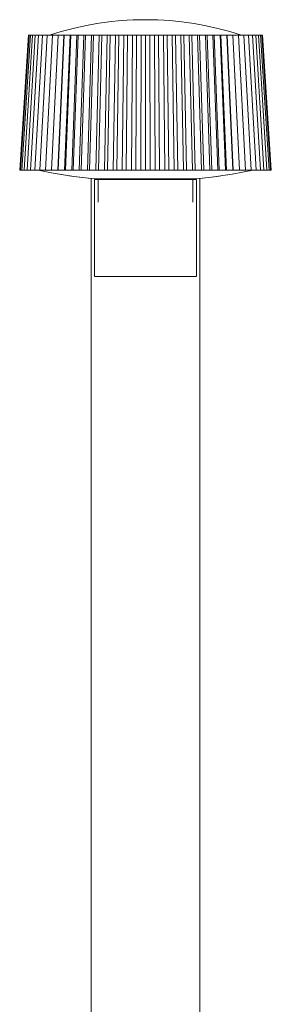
# Model space of a CAD drawing. Header units: millimetres. Extents: x -6700 to -2836, y -234 to 6815.
# Tile 3 of 10: x -6700 to -6483, y 1248 to 2101. Entities that reach past the tile are written whole.
import ezdxf

# ---------------------------------------------------------------- set-up
doc = ezdxf.new("R2010")
doc.units = ezdxf.units.MM
doc.layers.add('E-LITE-EQPM', color=7, linetype='Continuous', lineweight=20)

# ---------------------------------------------------------------- blocks, each defined once
blk = doc.blocks.new('74435F2-04 - 74435F2-04 MUFFIN Dark grey pole lamp 2XE27-532692-Alzado_PDF')
at = {"layer": 'E-LITE-EQPM'}
for p, q in [((-6700.45, 1970.58), (-6692.89, 2087.62)), ((-6699.81, 1970.58), (-6692.3, 2087.62)), ((-6698.54, 1970.58), (-6691.11, 2087.62)), ((-6696.64, 1970.58), (-6689.35, 2087.62)), ((-6694.13, 1970.58), (-6687, 2087.62)), ((-6692.89, 2087.62), (-6692.3, 2087.62)), ((-6692.3, 2087.62), (-6691.11, 2087.62)), ((-6691.11, 2087.62), (-6689.35, 2087.62)), ((-6691.01, 1970.58), (-6684.11, 2087.62)), ((-6689.35, 2087.62), (-6687, 2087.62)), ((-6687.31, 1970.58), (-6680.66, 2087.62)), ((-6687, 2087.62), (-6684.11, 2087.62)), ((-6684.11, 2087.62), (-6680.66, 2087.62)), ((-6683.05, 1970.58), (-6676.7, 2087.62)), ((-6680.66, 2087.62), (-6676.7, 2087.62)), ((-6678.25, 1970.58), (-6672.24, 2087.62)), ((-6676.7, 2087.62), (-6672.24, 2087.62)), ((-6672.95, 1970.58), (-6667.3, 2087.62)), ((-6672.24, 2087.62), (-6667.3, 2087.62)), ((-6667.57, 1970.58), (-6662.29, 2087.62)), ((-6667.3, 2087.62), (-6662.29, 2087.62)), ((-6667.17, 1970.58), (-6661.92, 2087.62)), ((-6662.29, 2087.62), (-6661.92, 2087.62)), ((-6661.92, 2087.62), (-6656.88, 2087.62)), ((-6661.75, 1970.58), (-6656.88, 2087.62)), ((-6660.95, 1970.58), (-6656.13, 2087.62)), ((-6656.88, 2087.62), (-6656.13, 2087.62)), ((-6656.13, 2087.62), (-6651.1, 2087.62)), ((-6655.53, 1970.58), (-6651.1, 2087.62)), ((-6654.32, 1970.58), (-6649.96, 2087.62)), ((-6651.1, 2087.62), (-6649.96, 2087.62)), ((-6649.96, 2087.62), (-6644.96, 2087.62)), ((-6648.94, 1970.58), (-6644.96, 2087.62)), ((-6647.32, 1970.58), (-6643.45, 2087.62)), ((-6644.96, 2087.62), (-6643.45, 2087.62)), ((-6643.45, 2087.62), (-6638.51, 2087.62)), ((-6642, 1970.58), (-6638.51, 2087.62)), ((-6640, 1970.58), (-6636.64, 2087.62)), ((-6638.51, 2087.62), (-6636.64, 2087.62)), ((-6636.64, 2087.62), (-6631.78, 2087.62)), ((-6634.78, 1970.58), (-6631.78, 2087.62)), ((-6632.39, 1970.58), (-6629.56, 2087.62)), ((-6631.78, 2087.62), (-6629.56, 2087.62)), ((-6629.56, 2087.62), (-6624.82, 2087.62)), ((-6627.3, 1970.58), (-6624.82, 2087.62)), ((-6624.82, 2087.62), (-6622.26, 2087.62)), ((-6624.54, 1970.58), (-6622.26, 2087.62)), ((-6622.26, 2087.62), (-6617.67, 2087.62)), ((-6619.61, 1970.58), (-6617.67, 2087.62)), ((-6617.67, 2087.62), (-6614.78, 2087.62)), ((-6616.5, 1970.58), (-6614.78, 2087.62)), ((-6614.78, 2087.62), (-6610.36, 2087.62)), ((-6611.75, 1970.58), (-6610.36, 2087.62)), ((-6610.36, 2087.62), (-6607.17, 2087.62)), ((-6608.32, 1970.58), (-6607.17, 2087.62)), ((-6607.17, 2087.62), (-6602.94, 2087.62)), ((-6603.78, 1970.58), (-6602.94, 2087.62)), ((-6602.94, 2087.62), (-6599.46, 2087.62)), ((-6600.04, 1970.58), (-6599.46, 2087.62)), ((-6599.46, 2087.62), (-6595.46, 2087.62)), ((-6595.74, 1970.58), (-6595.46, 2087.62)), ((-6595.46, 2087.62), (-6591.71, 2087.62)), ((-6591.71, 1970.58), (-6591.71, 2087.62)), ((-6591.71, 2087.62), (-6587.96, 2087.62)), ((-6587.68, 1970.58), (-6587.96, 2087.62)), ((-6587.96, 2087.62), (-6583.96, 2087.62)), ((-6583.38, 1970.58), (-6583.96, 2087.62)), ((-6583.96, 2087.62), (-6580.47, 2087.62)), ((-6579.63, 1970.58), (-6580.47, 2087.62)), ((-6580.47, 2087.62), (-6576.25, 2087.62)), ((-6575.1, 1970.58), (-6576.25, 2087.62)), ((-6576.25, 2087.62), (-6573.06, 2087.62)), ((-6571.66, 1970.58), (-6573.06, 2087.62)), ((-6573.06, 2087.62), (-6568.64, 2087.62)), ((-6566.91, 1970.58), (-6568.64, 2087.62)), ((-6568.64, 2087.62), (-6565.75, 2087.62)), ((-6563.81, 1970.58), (-6565.75, 2087.62)), ((-6565.75, 2087.62), (-6561.16, 2087.62)), ((-6558.87, 1970.58), (-6561.16, 2087.62)), ((-6561.16, 2087.62), (-6558.6, 2087.62)), ((-6556.12, 1970.58), (-6558.6, 2087.62)), ((-6558.6, 2087.62), (-6553.86, 2087.62)), ((-6551.03, 1970.58), (-6553.86, 2087.62)), ((-6553.86, 2087.62), (-6551.64, 2087.62)), ((-6548.64, 1970.58), (-6551.64, 2087.62)), ((-6551.64, 2087.62), (-6546.78, 2087.62)), ((-6543.42, 1970.58), (-6546.78, 2087.62)), ((-6546.78, 2087.62), (-6544.91, 2087.62)), ((-6541.41, 1970.58), (-6544.91, 2087.62)), ((-6544.91, 2087.62), (-6539.96, 2087.62)), ((-6536.1, 1970.58), (-6539.96, 2087.62)), ((-6539.96, 2087.62), (-6538.46, 2087.62)), ((-6534.48, 1970.58), (-6538.46, 2087.62)), ((-6538.46, 2087.62), (-6533.45, 2087.62)), ((-6529.1, 1970.58), (-6533.45, 2087.62)), ((-6533.45, 2087.62), (-6532.32, 2087.62)), ((-6527.88, 1970.58), (-6532.32, 2087.62)), ((-6532.32, 2087.62), (-6527.28, 2087.62)), ((-6522.47, 1970.58), (-6527.28, 2087.62)), ((-6527.28, 2087.62), (-6526.53, 2087.62)), ((-6521.66, 1970.58), (-6526.53, 2087.62)), ((-6526.53, 2087.62), (-6521.49, 2087.62)), ((-6516.25, 1970.58), (-6521.49, 2087.62)), ((-6521.49, 2087.62), (-6521.13, 2087.62)), ((-6515.85, 1970.58), (-6521.13, 2087.62)), ((-6521.13, 2087.62), (-6516.12, 2087.62)), ((-6510.47, 1970.58), (-6516.12, 2087.62)), ((-6516.12, 2087.62), (-6511.18, 2087.62)), ((-6505.16, 1970.58), (-6511.18, 2087.62)), ((-6511.07, 2087.62), (-6506.72, 2087.62)), ((-6500.37, 1970.58), (-6506.72, 2087.62)), ((-6506.72, 2087.62), (-6502.75, 2087.62)), ((-6496.11, 1970.58), (-6502.75, 2087.62)), ((-6502.75, 2087.62), (-6499.31, 2087.62)), ((-6492.41, 1970.58), (-6499.31, 2087.62)), ((-6499.31, 2087.62), (-6496.41, 2087.62)), ((-6489.29, 1970.58), (-6496.41, 2087.62)), ((-6496.41, 2087.62), (-6494.07, 2087.62)), ((-6486.78, 1970.58), (-6494.07, 2087.62)), ((-6494.07, 2087.62), (-6492.3, 2087.62)), ((-6484.88, 1970.58), (-6492.3, 2087.62)), ((-6492.3, 2087.62), (-6491.12, 2087.62)), ((-6483.6, 1970.58), (-6491.12, 2087.62)), ((-6491.12, 2087.62), (-6490.53, 2087.62)), ((-6490.53, 2087.62), (-6482.97, 1970.58)), ((-6699.81, 1970.58), (-6700.45, 1970.58)), ((-6698.54, 1970.58), (-6699.81, 1970.58)), ((-6696.64, 1970.58), (-6698.54, 1970.58)), ((-6694.13, 1970.58), (-6696.64, 1970.58)), ((-6691.01, 1970.58), (-6694.13, 1970.58)), ((-6687.31, 1970.58), (-6691.01, 1970.58)), ((-6683.05, 1970.58), (-6687.31, 1970.58)), ((-6678.25, 1970.58), (-6683.05, 1970.58)), ((-6672.95, 1970.58), (-6678.25, 1970.58)), ((-6667.57, 1970.58), (-6672.95, 1970.58)), ((-6667.17, 1970.58), (-6667.57, 1970.58)), ((-6661.75, 1970.58), (-6667.17, 1970.58)), ((-6660.95, 1970.58), (-6661.75, 1970.58)), ((-6655.53, 1970.58), (-6660.95, 1970.58)), ((-6654.32, 1970.58), (-6655.53, 1970.58)), ((-6648.94, 1970.58), (-6654.32, 1970.58)), ((-6647.32, 1970.58), (-6648.94, 1970.58)), ((-6642, 1970.58), (-6647.32, 1970.58)), ((-6640, 1970.58), (-6642, 1970.58)), ((-6634.78, 1970.58), (-6640, 1970.58)), ((-6638.72, 1963.4), (-6638.72, 20)), ((-6635.74, 1963), (-6547.68, 1963)), ((-6635.7, 1962.66), (-6635.7, 1878.5)), ((-6635.7, 1962.66), (-6591.71, 1962.66)), ((-6632.39, 1970.58), (-6634.78, 1970.58)), ((-6632.7, 1962.66), (-6632.7, 1943)), ((-6627.3, 1970.58), (-6632.39, 1970.58)), ((-6624.54, 1970.58), (-6627.3, 1970.58)), ((-6619.61, 1970.58), (-6624.54, 1970.58)), ((-6620.21, 1963), (-6620.21, 1962.66)), ((-6616.5, 1970.58), (-6619.61, 1970.58)), ((-6611.75, 1970.58), (-6616.5, 1970.58)), ((-6608.32, 1970.58), (-6611.75, 1970.58)), ((-6603.78, 1970.58), (-6608.32, 1970.58)), ((-6600.04, 1970.58), (-6603.78, 1970.58)), ((-6595.74, 1970.58), (-6600.04, 1970.58)), ((-6591.71, 1970.58), (-6595.74, 1970.58)), ((-6587.68, 1970.58), (-6591.71, 1970.58)), ((-6591.71, 1962.66), (-6547.72, 1962.66)), ((-6583.38, 1970.58), (-6587.68, 1970.58)), ((-6579.63, 1970.58), (-6583.38, 1970.58)), ((-6575.1, 1970.58), (-6579.63, 1970.58)), ((-6571.66, 1970.58), (-6575.1, 1970.58)), ((-6566.91, 1970.58), (-6571.66, 1970.58)), ((-6563.81, 1970.58), (-6566.91, 1970.58)), ((-6558.87, 1970.58), (-6563.81, 1970.58)), ((-6563.21, 1962.66), (-6563.21, 1963)), ((-6556.12, 1970.58), (-6558.87, 1970.58)), ((-6551.03, 1970.58), (-6556.12, 1970.58)), ((-6548.64, 1970.58), (-6551.03, 1970.58)), ((-6550.72, 1943), (-6550.72, 1962.66)), ((-6543.42, 1970.58), (-6548.64, 1970.58)), ((-6547.72, 1878.5), (-6547.72, 1962.66)), ((-6544.7, 20), (-6544.7, 1963.36)), ((-6541.41, 1970.58), (-6543.42, 1970.58)), ((-6536.1, 1970.58), (-6541.41, 1970.58)), ((-6534.48, 1970.58), (-6536.1, 1970.58)), ((-6529.1, 1970.58), (-6534.48, 1970.58)), ((-6527.88, 1970.58), (-6529.1, 1970.58)), ((-6522.47, 1970.58), (-6527.88, 1970.58)), ((-6521.66, 1970.58), (-6522.47, 1970.58)), ((-6516.25, 1970.58), (-6521.66, 1970.58)), ((-6515.85, 1970.58), (-6516.25, 1970.58)), ((-6510.47, 1970.58), (-6515.85, 1970.58)), ((-6505.16, 1970.58), (-6510.47, 1970.58)), ((-6500.37, 1970.58), (-6505.16, 1970.58)), ((-6496.11, 1970.58), (-6500.37, 1970.58)), ((-6492.41, 1970.58), (-6496.11, 1970.58)), ((-6489.29, 1970.58), (-6492.41, 1970.58)), ((-6486.78, 1970.58), (-6489.29, 1970.58)), ((-6484.88, 1970.58), (-6486.78, 1970.58)), ((-6483.6, 1970.58), (-6484.88, 1970.58)), ((-6482.97, 1970.58), (-6483.6, 1970.58)), ((-6591.71, 1878.5), (-6635.6, 1878.5)), ((-6547.82, 1878.5), (-6591.71, 1878.5))]:
    blk.add_line(p, q, dxfattribs=at)
at = {"layer": 'E-LITE-EQPM', "flags": 128}
for points in [[(-6674.63, 2087.62), (-6664.57, 2090.74), (-6654.38, 2093.45), (-6644.1, 2095.75), (-6633.73, 2097.64), (-6623.29, 2099.11), (-6612.81, 2100.17), (-6602.29, 2100.8), (-6591.75, 2101.01)], [(-6674.63, 2087.62), (-6664.57, 2090.74), (-6654.38, 2093.45), (-6644.1, 2095.75), (-6633.73, 2097.64), (-6623.29, 2099.11), (-6612.81, 2100.17), (-6602.29, 2100.8), (-6591.75, 2101.01), (-6591.71, 2101.01)], [(-6591.71, 2101.01), (-6581.17, 2100.8), (-6570.65, 2100.17), (-6560.17, 2099.12), (-6549.73, 2097.65), (-6539.36, 2095.76), (-6529.08, 2093.46), (-6518.89, 2090.75), (-6508.82, 2087.64)], [(-6591.71, 2101.01), (-6581.17, 2100.8), (-6570.65, 2100.17), (-6560.17, 2099.12), (-6549.73, 2097.65), (-6539.36, 2095.76), (-6529.08, 2093.46), (-6518.89, 2090.75), (-6508.82, 2087.64), (-6508.78, 2087.62)], [(-6664.05, 1966.82), (-6671.65, 1968.04), (-6684.59, 1970.58)], [(-6635.74, 1963), (-6653.74, 1965.16), (-6671.65, 1968.04), (-6684.59, 1970.58)], [(-6638.71, 1963.36), (-6653.74, 1965.16), (-6657.72, 1965.8)], [(-6498.83, 1970.58), (-6516.64, 1967.19), (-6534.57, 1964.5), (-6547.68, 1963)], [(-6528.14, 1965.46), (-6534.57, 1964.5), (-6544.7, 1963.34)], [(-6498.83, 1970.58), (-6516.64, 1967.19), (-6520.63, 1966.59)]]:
    blk.add_lwpolyline(points, dxfattribs=at)

msp = doc.modelspace()

# ---------------------------------------------------------------- block references
at = {"layer": 'E-LITE-EQPM'}
msp.add_blockref('74435F2-04 - 74435F2-04 MUFFIN Dark grey pole lamp 2XE27-532692-Alzado_PDF', (0, 0), dxfattribs=at)

doc.saveas('drawing.dxf')
